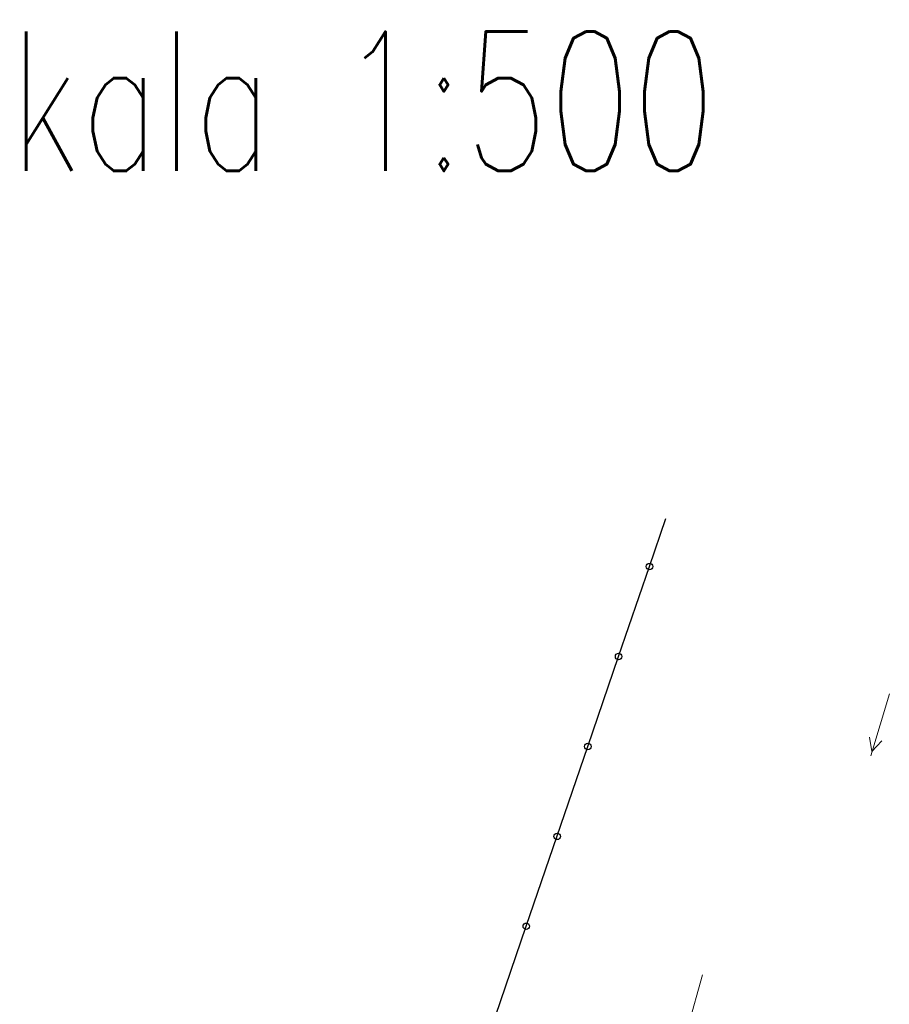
# Model space of a CAD drawing. Header units: metres. Extents: x 8438757 to 16876328, y 5732263 to 11465158.
# Tile 12 of 19: x 8438994 to 8439088, y 5732475 to 5732581. Entities that reach past the tile are written whole.
import ezdxf
from ezdxf.enums import TextEntityAlignment as Align

# ---------------------------------------------------------------- set-up
doc = ezdxf.new("R2010")
doc.units = ezdxf.units.M
doc.header["$MEASUREMENT"] = 0
doc.linetypes.add('4_SUPE_01', pattern=[0])
doc.linetypes.add('4_SUPT_01', pattern=[0])
for name, color, linetype, lineweight in [('KTOK_L_4', 7, 'CONTINUOUS', 25), ('Numery_dzialek', 7, 'CONTINUOUS', 18), ('SUPE_L_3', 1, '4_SUPE_01', 18), ('SUPT_L_0', 30, '4_SUPT_01', 18)]:
    doc.layers.add(name, color=color, linetype=linetype, lineweight=lineweight)
doc.styles.get("Standard").update_dxf_attribs({"font": 'Simplex.SHX', "width": 0.75})

msp = doc.modelspace()

# ---------------------------------------------------------------- linework, layer by layer
at = {"layer": 'KTOK_L_4'}
for p, q in [((8439061.89, 5732521.65), (8439063.66, 5732526.82)), ((8439058.57, 5732511.97), (8439061.89, 5732521.65)), ((8439055.26, 5732502.29), (8439058.57, 5732511.97)), ((8439048.63, 5732482.93), (8439055.26, 5732502.29)), ((8439045.32, 5732473.25), (8439048.63, 5732482.93))]:
    msp.add_line(p, q, dxfattribs=at)
for centre in [(8439061.89, 5732521.65), (8439058.57, 5732511.97), (8439055.26, 5732502.29), (8439051.95, 5732492.61), (8439048.63, 5732482.93)]:
    msp.add_circle(centre, 0.35, dxfattribs=at)
at = {"layer": 'SUPE_L_3', "linetype": '4_SUPE_01'}
for p, q in [((8439085.71, 5732501.27), (8439087.72, 5732507.97)), ((8439085.85, 5732501.75), (8439085.58, 5732503.29)), ((8439085.85, 5732501.75), (8439086.92, 5732502.89))]:
    msp.add_line(p, q, dxfattribs=at)
at = {"layer": 'SUPT_L_0', "linetype": '4_SUPT_01'}
msp.add_line((8439065.73, 5732470.95), (8439067.6, 5732477.69), dxfattribs=at)

# ---------------------------------------------------------------- texts
at = {"layer": 'Numery_dzialek', "width": 0.7}
msp.add_text('KOPIA MAPY ZASADNICZNEJ - skala 1:500', height=15, dxfattribs=at).set_placement((8438766.61, 5732579.24), align=Align.TOP_LEFT)

doc.saveas('drawing.dxf')
